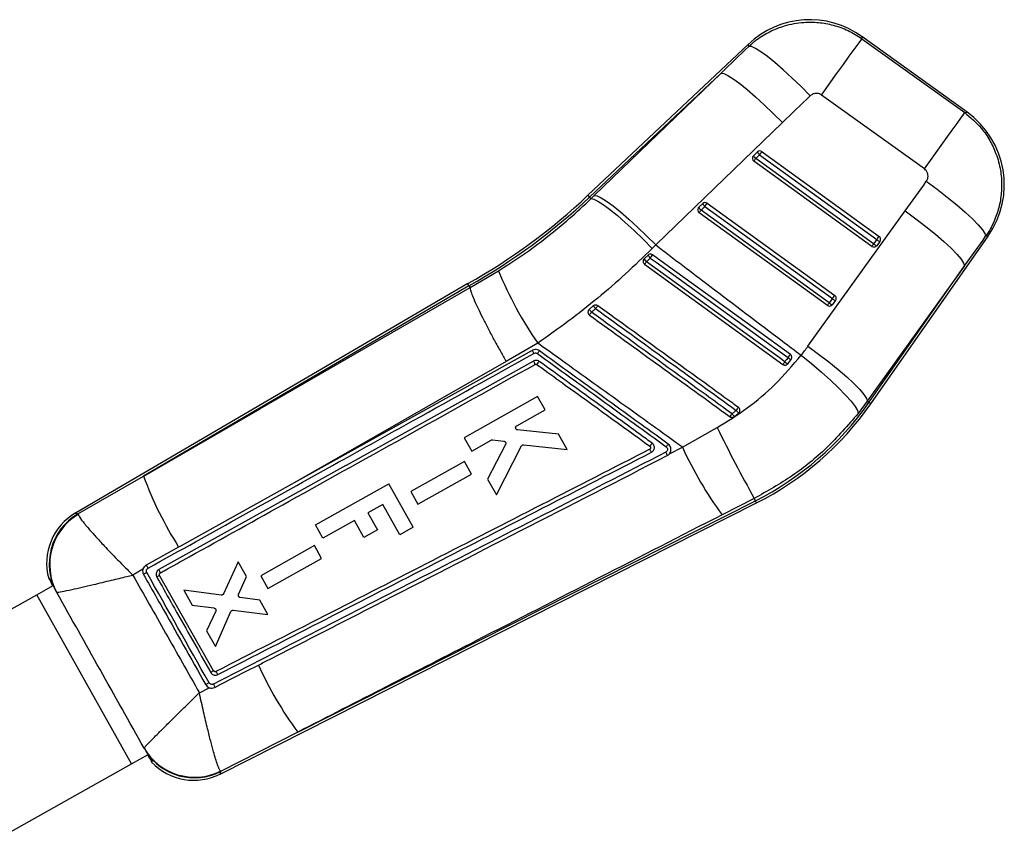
# Model space of a CAD drawing. Extents: x 62 to 743, y 47 to 577.
# Tile 18 of 22: x 199 to 273, y 459 to 521. Entities that reach past the tile are written whole.
import ezdxf

# ---------------------------------------------------------------- set-up
doc = ezdxf.new("R2010")
doc.units = 0
doc.header["$LTSCALE"] = 2
doc.layers.get('0').update_dxf_attribs({"linetype": 'CONTINUOUS'})

msp = doc.modelspace()

# ---------------------------------------------------------------- linework, layer by layer
at = {"color": 7, "linetype": 'CONTINUOUS'}
for p, q in [((253.669177, 519.074815), (241.533821, 507.640121)), ((262.257203, 519.478508), (270.03395, 513.889787)), ((270.206675, 513.933021), (262.258534, 519.644909)), ((251.597012, 516.874639), (241.657431, 507.508941)), ((242.013837, 507.627023), (251.597012, 516.874639)), ((266.976868, 509.635839), (259.200121, 515.224559)), ((256.244267, 513.136454), (246.661092, 503.888838)), ((254.055773, 510.637942), (254.354372, 510.919296)), ((254.697665, 510.940321), (263.558035, 504.53689)), ((263.000215, 503.778565), (254.083678, 510.222587)), ((254.22059, 510.411856), (254.519179, 510.693215)), ((263.137127, 503.967834), (254.22059, 510.411856)), ((254.519179, 510.693215), (263.379549, 504.289784)), ((241.657431, 507.508941), (241.768812, 507.390725)), ((241.768812, 507.390725), (242.013837, 507.627023)), ((249.918893, 506.739907), (250.217482, 507.021261)), ((250.0837, 506.513827), (250.382299, 506.795181)), ((259.778455, 499.507388), (250.0837, 506.513827)), ((250.382299, 506.795181), (250.560775, 507.042287)), ((250.382299, 506.795181), (260.020877, 499.829337)), ((250.560775, 507.042287), (260.199363, 500.076443)), ((258.175149, 496.227312), (265.525386, 506.466625)), ((259.641543, 499.318116), (249.946788, 506.324552)), ((262.931928, 491.881296), (271.802102, 504.558904)), ((263.379549, 504.289784), (263.137127, 503.967834)), ((246.661092, 503.888838), (246.390208, 503.618626)), ((263.617262, 504.156885), (263.37484, 503.834936)), ((245.782301, 502.842245), (245.739256, 502.78988)), ((246.080821, 503.123505), (245.782301, 502.842245)), ((245.809908, 502.42652), (256.282871, 494.857669)), ((270.009562, 502.311342), (262.659326, 492.072029)), ((262.784247, 491.984626), (270.009562, 502.311342)), ((232.618943, 500.660907), (234.770819, 501.925896)), ((232.445205, 500.964259), (202.767153, 483.623696)), ((232.534791, 500.807844), (207.914362, 486.422398)), ((232.534791, 500.807844), (232.618943, 500.660907)), ((232.619042, 500.660241), (232.618943, 500.660907)), ((260.020877, 499.829337), (259.778455, 499.507388)), ((241.936857, 499.283307), (241.627549, 499.014924)), ((260.25859, 499.696439), (260.016158, 499.374492)), ((237.73328, 496.467327), (235.345219, 495.070838)), ((256.65237, 494.907466), (256.657556, 494.914137)), ((256.657556, 494.914137), (256.899958, 495.236057)), ((237.720623, 492.433253), (232.174759, 489.320082)), ((238.286957, 491.423503), (237.720623, 492.433253)), ((262.659326, 492.072029), (261.967058, 491.150596)), ((262.784247, 491.984626), (262.659326, 492.072029)), ((236.147726, 490.222601), (238.286957, 491.423503)), ((252.607937, 490.913434), (252.929325, 491.179377)), ((252.929325, 491.179377), (252.991741, 491.255468)), ((248.682335, 488.5956), (251.305496, 490.083826)), ((232.174759, 489.320082), (232.741132, 488.310278)), ((239.317611, 489.585874), (236.212994, 489.905979)), ((239.967897, 488.426417), (239.317611, 489.585874)), ((232.741132, 488.310278), (234.213268, 489.136664)), ((235.300744, 488.807641), (233.931983, 486.187078)), ((234.315738, 489.157059), (235.170349, 489.055167)), ((234.604969, 484.987222), (236.516729, 488.697288)), ((236.68542, 488.787843), (239.967897, 488.426417)), ((247.68953, 488.091079), (248.682335, 488.5956)), ((247.68953, 488.091079), (247.698491, 488.102012)), ((232.186849, 487.527088), (228.132516, 485.251191)), ((232.730274, 486.558184), (232.186849, 487.527088)), ((202.949693, 483.564429), (207.914362, 486.422398)), ((228.675976, 484.282251), (232.730274, 486.558184)), ((219.082927, 485.779062), (210.75275, 481.147928)), ((220.929901, 482.719794), (226.476331, 485.831961)), ((228.317017, 482.551535), (226.476331, 485.831961)), ((233.931983, 486.187078), (234.604969, 484.987222)), ((228.132516, 485.251191), (228.675976, 484.282251)), ((213.706662, 463.89235), (254.281665, 484.385843)), ((219.581514, 467.061532), (254.200404, 484.546729)), ((226.015826, 484.263411), (224.894201, 483.634053)), ((227.2974, 481.979418), (226.015826, 484.263411)), ((254.109626, 484.726479), (251.674558, 483.486551)), ((254.200404, 484.546729), (254.109626, 484.726479)), ((202.949693, 483.564429), (202.964564, 483.514828)), ((224.894201, 483.634053), (225.611423, 482.355833)), ((221.489007, 481.72336), (220.929901, 482.719794)), ((223.866363, 483.05732), (221.489007, 481.72336)), ((224.583586, 481.7791), (223.866363, 483.05732)), ((225.611423, 482.355833), (224.583586, 481.7791)), ((228.317017, 482.551535), (227.2974, 481.979418)), ((210.75275, 481.147928), (210.575595, 481.04945)), ((220.839649, 481.163051), (216.785376, 478.887177)), ((221.38307, 480.194147), (220.839649, 481.163051)), ((215.080072, 479.945787), (213.973145, 477.520854)), ((215.707759, 478.826636), (215.080072, 479.945787)), ((217.328831, 477.918232), (221.38307, 480.194147)), ((207.869847, 479.375416), (207.104102, 478.937857)), ((213.219161, 471.698729), (209.136789, 478.912329)), ((209.178209, 479.091302), (209.189206, 479.09816)), ((216.785376, 478.887177), (217.328831, 477.918232)), ((199.841007, 477.449389), (201.090365, 478.150417)), ((200.743774, 478.664879), (200.807551, 478.7003)), ((200.743774, 478.664879), (200.855469, 478.535162)), ((200.924451, 478.38394), (201.041112, 478.12278)), ((215.107366, 477.473145), (215.707759, 478.826636)), ((190.088332, 471.977052), (199.838281, 477.447857)), ((207.015281, 464.657167), (199.838281, 477.447857)), ((207.018008, 464.658698), (199.841007, 477.449389)), ((201.353902, 477.625692), (201.33773, 477.632533)), ((213.797336, 477.423301), (210.956911, 477.792775)), ((210.956911, 477.792775), (211.596131, 476.653094)), ((211.596131, 476.653094), (213.241264, 476.449447)), ((216.708163, 477.04294), (215.239634, 477.235699)), ((217.324262, 475.944442), (216.708163, 477.04294)), ((213.374903, 476.210121), (212.688217, 474.705973)), ((213.350554, 473.525075), (214.527627, 476.169991)), ((214.70281, 476.268991), (217.324262, 475.944442)), ((212.688217, 474.705973), (213.350554, 473.525075)), ((212.139835, 470.036723), (212.894166, 470.41923)), ((219.581514, 467.061532), (213.752741, 464.074801)), ((207.018008, 464.658698), (208.267892, 465.360022)), ((208.218917, 465.332541), (208.381201, 465.096988)), ((208.474591, 464.95946), (208.527555, 464.796792)), ((197.265337, 459.186361), (207.015281, 464.657167)), ((213.752741, 464.074801), (213.727752, 464.105237))]:
    msp.add_line(p, q, dxfattribs=at)
at = {"color": 8, "linetype": 'CONTINUOUS'}
msp.add_line((207.951943, 465.845438), (207.954009, 465.856491), dxfattribs=at)
at = {"color": 8, "linetype": 'CONTINUOUS', "flags": 128}
for points in [[(253.693645, 518.901892), (253.671889, 519.055593), (253.669177, 519.074815)], [(262.258534, 519.644909), (262.258385, 519.626412), (262.257203, 519.478508)], [(270.03395, 513.889787), (270.187472, 513.928218), (270.206675, 513.933021)], [(241.657431, 507.508941), (241.603369, 507.566311), (241.564736, 507.607309), (241.541549, 507.631921), (241.533821, 507.640121)], [(271.802102, 504.558904), (271.781201, 504.556977), (271.61407, 504.541574)], [(262.931928, 491.881296), (262.922699, 491.887759), (262.894993, 491.907142), (262.848839, 491.939436), (262.784247, 491.984626)], [(254.281665, 484.385843), (254.276588, 484.395904), (254.26134, 484.426084), (254.235948, 484.476366), (254.200404, 484.546729)], [(202.767153, 483.623696), (202.787444, 483.617107), (202.949693, 483.564429)], [(213.752741, 464.074801), (213.711783, 463.912632), (213.706662, 463.89235)]]:
    msp.add_lwpolyline(points, dxfattribs=at)
at = {"color": 7, "linetype": 'CONTINUOUS', "flags": 128}
for points in [[(259.200121, 515.224559), (259.787713, 516.042201), (260.344451, 516.816892), (260.854309, 517.526376), (261.302665, 518.150268), (261.676634, 518.670641), (261.965458, 519.07255), (262.160852, 519.344442), (262.257203, 519.478508)], [(258.344208, 515.160186), (257.649933, 515.861122), (256.961152, 516.52549), (256.296173, 517.135648), (255.672609, 517.675413), (255.10704, 518.130454), (254.614447, 518.488703), (254.207924, 518.740652), (253.898248, 518.87961), (253.693645, 518.901892)], [(251.597012, 516.874639), (251.806413, 516.846218), (252.119308, 516.702883), (252.5275, 516.448386), (253.020301, 516.089403), (253.584797, 515.635329), (254.206205, 515.098063), (254.868254, 514.49167), (255.553588, 513.832041), (256.244267, 513.136454)], [(266.976868, 509.635839), (267.56446, 510.45348), (268.121188, 511.228172), (268.631056, 511.937656), (269.079412, 512.561548), (269.453381, 513.081921), (269.742206, 513.48383), (269.9376, 513.755722), (270.03395, 513.889787)], [(267.126088, 508.699519), (267.936423, 508.105301), (268.711204, 507.508802), (269.429202, 506.92638), (270.070717, 506.373999), (270.618185, 505.866794), (271.056587, 505.418671), (271.373903, 505.041915), (271.561439, 504.746857), (271.61407, 504.541574)], [(241.768812, 507.390725), (241.973474, 507.357486), (242.281899, 507.209289), (242.686008, 506.950029), (243.175194, 506.586505), (243.73662, 506.128249), (244.355574, 505.587288), (245.015805, 504.97781), (245.699997, 504.315801), (246.390208, 503.618626)], [(242.013837, 507.627023), (242.223238, 507.598602), (242.536132, 507.455267), (242.944325, 507.20077), (243.437126, 506.841787), (244.001622, 506.387713), (244.62303, 505.850447), (245.285079, 505.244054), (245.970413, 504.58443), (246.661092, 503.888838)], [(265.525386, 506.466625), (266.330108, 505.875049), (267.099862, 505.281153), (267.813807, 504.701016), (268.452609, 504.150344), (268.998975, 503.644057), (269.438103, 503.19585), (269.75811, 502.817872), (269.950335, 502.52035), (270.009562, 502.311342)], [(246.248548, 502.901264), (246.687258, 502.584127), (248.442088, 501.315577), (255.461469, 496.241433), (256.66444, 495.371854)], [(256.840969, 495.616374), (256.408219, 495.929135), (254.65325, 497.197502), (247.633383, 502.270972), (246.424312, 503.144804)], [(256.42322, 495.051504), (255.98451, 495.368633), (254.22966, 496.637158), (247.210289, 501.711314), (245.95118, 502.621512)], [(207.914362, 486.422398), (216.708993, 491.490995), (232.619042, 500.660241)], [(258.175149, 496.227312), (258.979872, 495.635736), (259.749626, 495.041838), (260.46357, 494.461701), (261.102373, 493.911033), (261.648739, 493.404741), (262.087867, 492.956539), (262.407874, 492.578559), (262.600099, 492.281037), (262.659326, 492.072029)], [(237.307176, 495.914432), (222.710704, 487.796245), (219.082927, 485.779062)], [(257.662251, 495.549113), (258.441036, 494.915692), (259.18524, 494.281074), (259.874527, 493.662601), (260.490065, 493.077169), (261.015023, 492.540777), (261.435076, 492.068082), (261.738722, 491.672005), (261.917675, 491.363364), (261.967058, 491.150596)], [(237.412607, 495.109385), (223.243197, 487.225796), (223.226865, 487.216709), (209.072719, 479.344414)], [(235.345219, 495.070838), (224.794497, 489.041763), (219.082927, 485.779062)], [(210.575595, 481.04945), (210.109542, 480.790381), (208.11369, 479.680964)], [(199.841007, 477.449389), (199.840655, 477.449189), (199.840297, 477.44899), (199.839949, 477.448794), (199.839602, 477.448599), (199.839259, 477.448408), (199.838926, 477.448219), (199.838598, 477.448035), (199.838281, 477.447857)], [(213.312417, 470.441284), (213.768308, 470.674652), (215.692138, 471.659479), (216.606065, 472.127344)]]:
    msp.add_lwpolyline(points, dxfattribs=at)
at = {"color": 7, "linetype": 'CONTINUOUS'}
for centre, radius, start, end in [((258.309644, 514.15), 6.766667, 54.03886887, 133.59899137), ((266.257781, 508.438112), 6.766667, 324.805255, 54.58300127), ((254.538744, 510.722047), 0.269999, 53.94220328, 133.0673883), ((254.902921, 511.146063), 0.593573, 202.45998917, 229.72219518), ((18.933518, 681.04616), 290.724491, 324.12915603, 324.18923085), ((254.242218, 510.44196), 0.270667, 148.24233095, 234.14420233), ((254.238309, 510.44431), 0.266107, 133.31036855, 148.23020925), ((254.604606, 510.864924), 0.593918, 202.4686251, 229.71564873), ((130.72823, 599.598326), 152.330527, 324.07523357, 324.16309618), ((209.799792, 541.318656), 46.274097, 299.29918492, 313.2972794), ((209.799792, 541.318656), 46.454341, 299.30149443, 313.2972794), ((250.105333, 506.543927), 0.270667, 148.24233095, 234.14420233), ((250.100712, 506.546848), 0.265198, 133.28247817, 148.25288985), ((250.467453, 506.966683), 0.593587, 202.46031055, 229.7218738), ((128.622521, 594.228695), 149.822281, 324.07521136, 324.16454646), ((250.401853, 506.824022), 0.269992, 53.94099883, 133.06859274), ((250.766325, 507.24826), 0.593933, 202.46976325, 229.71570901), ((45.441731, 661.895586), 268.954422, 324.1267247, 324.19166217), ((263.749048, 504.671654), 0.53137, 225.94329906, 255.64015778), ((263.401333, 504.317849), 0.269323, 323.29757168, 54.42001706), ((145.08913, 589.216017), 145.611064, 324.07320629, 324.16512346), ((263.158761, 503.997937), 0.270667, 234.14420233, 320.35222786), ((263.506603, 504.349664), 0.531325, 225.9420127, 255.64144414), ((263.152133, 504.003121), 0.279078, 320.40135909, 322.94035721), ((246.419508, 503.154793), 0.709731, 206.12774363, 228.71038614), ((246.689372, 503.408371), 0.671925, 205.08458604, 228.99987092), ((148.666407, 573.512141), 120.449866, 324.11033132, 324.25319793), ((200.775575, 535.202915), 55.699041, 323.95253347, 324.20022636), ((261.257466, 512.767486), 28.619617, 202.26040799, 214.71850005), ((20.264231, 673.195009), 295.869744, 324.12967839, 324.18870849), ((260.390327, 500.211121), 0.531275, 225.94056663, 255.6428902), ((260.042658, 499.857402), 0.269324, 323.29793156, 54.41965718), ((249.296274, 505.39889), 9.978194, 219.77628374, 221.33896488), ((245.778772, 502.346029), 4.913306, 218.56137409, 221.74015087), ((225.562198, 511.123999), 20.471804, 323.94464355, 324.71367175), ((259.800085, 499.53749), 0.270667, 234.14420233, 320.35222786), ((140.090131, 585.940997), 147.6349, 324.07419294, 324.16485086), ((260.147901, 499.889163), 0.531265, 225.94028366, 255.6420455), ((259.821219, 499.520645), 0.243643, 320.23049972, 323.13975313), ((226.878724, 509.518025), 18.37062, 323.50152575, 324.33899848), ((236.559882, 495.270461), 0.986482, 25.33592, 40.7527057), ((229.679651, 501.559497), 9.95765, 323.79081253, 325.2370286), ((132.557377, 585.15563), 153.17862, 324.11659025, 324.22939638), ((257.064617, 495.793764), 0.581506, 226.51437846, 253.55114922), ((227.077968, 502.737225), 13.21149, 323.34447115, 324.59846645), ((200.907592, 535.100823), 68.453874, 323.99278263, 324.19308538), ((256.843285, 495.499538), 0.614158, 226.8453906, 252.39738592), ((232.039298, 506.439501), 25.608037, 323.98262756, 324.60069568), ((243.699305, 505.337833), 23.292556, 296.7972794, 325.02058205), ((243.699305, 505.337833), 23.4728, 296.7972794, 325.02058205), ((234.71544, 503.848785), 21.818178, 323.60917732, 324.31037331), ((256.72009, 494.509476), 5.462721, 218.34824449, 221.16941442), ((255.408038, 493.535167), 3.419615, 219.04184549, 223.54349953), ((361.686561, 544.446687), 123.041864, 206.22032399, 209.03638581), ((237.247126, 496.147455), 12.668991, 323.64149603, 324.78526975), ((274.899953, 500.519748), 28.801889, 204.45672036, 216.25582811), ((234.087974, 496.040715), 27.884942, 200.17744566, 212.52119101), ((204.986052, 479.826089), 4.398333, 119.89644599, 195.28658613), ((205.203869, 479.766899), 4.416169, 120.69294316, 208.90161831), ((205.253869, 479.723886), 4.428562, 121.12728064, 208.28039254), ((212.489682, 471.235804), 8.991105, 118.74340904, 120.58069488), ((224.778379, 451.191857), 23.540335, 119.40888227, 120.02675418), ((242.254721, 483.785572), 28.173885, 204.44348996, 216.41294932), ((227.826956, 444.214579), 30.489981, 119.35854101, 119.89755183), ((211.781, 468.080359), 4.426222, 210.16091598, 296.09256406), ((211.72374, 467.818335), 4.398333, 223.36923291, 297.17061299), ((207.236338, 464.266732), 0.448671, 119.1184056, 119.51779123)]:
    msp.add_arc(centre, radius, start, end, dxfattribs=at)
at = {"color": 8, "linetype": 'CONTINUOUS'}
msp.add_arc((211.788104, 468.030021), 4.416284, 213.08434588, 296.41452016, dxfattribs=at)
at = {"color": 7, "linetype": 'CONTINUOUS'}
for centre, major_axis, ratio, start_param, end_param in [((309.066577, 506.192215), (222.313164, 207.718541), 0.155626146, 1.675449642, 1.685091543), ((309.553302, 506.869496), (222.195773, 207.843166), 0.135617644, 1.675289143, 1.684931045), ((247.049855, 551.78728), (171.111102, 244.68702), 0.138242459, 4.623343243, 4.632576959), ((246.563131, 551.109998), (171.101794, 244.693532), 0.158638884, 4.623332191, 4.632565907), ((244.306546, 506.182813), (9.963553, 13.864361), 0.999926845, 4.663108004, 4.712917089)]:
    msp.add_ellipse(centre, major_axis=major_axis, ratio=ratio, start_param=start_param, end_param=end_param, dxfattribs=at)
for points, knots in [([(253.693645, 518.901892), (253.897566, 519.079771), (254.395163, 519.51382), (255.302865, 520.054619), (256.491086, 520.525752), (257.737916, 520.74963), (258.980045, 520.732252), (260.112196, 520.527853), (261.232157, 520.129543), (261.915522, 519.695519), (262.257203, 519.478508)], [0, 0, 0, 0, 0.087392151, 0.213249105, 0.339105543, 0.498841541, 0.618801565, 0.738761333, 0.86938127, 1, 1, 1, 1]), ([(259.200121, 515.224559), (259.194786, 515.228316), (259.128854, 515.274759), (258.984705, 515.339921), (258.784104, 515.35808), (258.58514, 515.319814), (258.443035, 515.248591), (258.364569, 515.1784), (258.344208, 515.160186)], [0, 0, 0, 0, 0.021003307, 0.259597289, 0.498150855, 0.658255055, 0.911318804, 1, 1, 1, 1]), ([(270.03395, 513.889787), (270.474538, 513.518852), (271.201012, 512.907225), (271.943067, 511.806523), (272.450185, 510.739836), (272.75803, 509.586574), (272.854059, 508.393106), (272.758166, 507.256944), (272.470077, 506.159152), (272.073883, 505.250038), (271.741722, 504.738255), (271.61407, 504.541574)], [0, 0, 0, 0, 0.164070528, 0.270532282, 0.376994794, 0.50102816, 0.609502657, 0.717976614, 0.825447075, 0.932918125, 1, 1, 1, 1]), ([(267.126088, 508.699519), (267.139297, 508.719272), (267.19448, 508.801791), (267.255012, 508.969977), (267.25851, 509.168557), (267.20935, 509.35607), (267.122428, 509.513625), (267.021081, 509.598717), (266.976868, 509.635839)], [0, 0, 0, 0, 0.068201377, 0.284916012, 0.501795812, 0.625536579, 0.836637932, 1, 1, 1, 1]), ([(234.770819, 501.925896), (235.386959, 502.323397), (236.619208, 503.11838), (238.403185, 504.444538), (240.136116, 505.860153), (241.224584, 506.880539), (241.768812, 507.390725)], [0, 0, 0, 0, 0.247092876, 0.494173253, 0.747089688, 1, 1, 1, 1]), ([(246.390208, 503.618626), (245.72707, 502.974654), (244.400788, 501.686706), (242.275148, 499.853241), (240.060534, 498.094419), (238.509038, 497.009696), (237.73328, 496.467327)], [0, 0, 0, 0, 0.24764533, 0.495292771, 0.747642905, 1, 1, 1, 1]), ([(246.661092, 503.888838), (248.022014, 502.853385), (251.208546, 500.428921), (254.877491, 497.651491), (257.185269, 495.909215), (257.662251, 495.549113)], [0, 0, 0, 0, 0.371616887, 0.870122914, 1, 1, 1, 1]), ([(245.739256, 502.78988), (245.725559, 502.76241), (245.698164, 502.707465), (245.694707, 502.613515), (245.720704, 502.524837), (245.764743, 502.462424), (245.799208, 502.435026), (245.809908, 502.42652)], [0, 0, 0, 0, 0.225514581, 0.451061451, 0.675858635, 0.899375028, 1, 1, 1, 1]), ([(245.95118, 502.621512), (245.995782, 502.663472), (246.094936, 502.756753), (246.194029, 502.849975), (246.248548, 502.901264)], [0, 0, 0, 0, 0.449821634, 1, 1, 1, 1]), ([(246.424312, 503.144804), (246.419537, 503.148111), (246.38986, 503.168668), (246.326943, 503.194498), (246.235143, 503.199695), (246.148015, 503.176267), (246.102494, 503.140523), (246.080821, 503.123505)], [0, 0, 0, 0, 0.046771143, 0.290649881, 0.534518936, 0.77837941, 1, 1, 1, 1]), ([(232.534791, 500.807844), (232.475606, 500.911698), (232.416205, 501.015932), (232.445427, 500.963883), (232.445533, 500.963693)], [0, 0, 0, 0, 0.996360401, 1, 1, 1, 1]), ([(232.619042, 500.660241), (232.622144, 500.607898), (232.628348, 500.503211), (232.744658, 500.163322), (232.9384, 499.696283), (233.208819, 499.106776), (233.549115, 498.410584), (233.94758, 497.630404), (234.394954, 496.785574), (234.849548, 495.952429), (235.17212, 495.376055), (235.328631, 495.100087), (235.345219, 495.070838)], [0, 0, 0, 0, 0.112007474, 0.224015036, 0.33602226, 0.448029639, 0.560039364, 0.672049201, 0.784062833, 0.896075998, 0.988985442, 1, 1, 1, 1]), ([(241.627549, 499.014924), (241.607325, 498.993709), (241.566045, 498.950405), (241.542365, 498.885844), (241.537098, 498.848837), (241.536096, 498.841795)], [0, 0, 0, 0, 0.4374835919, 0.8929638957, 1, 1, 1, 1]), ([(241.804495, 498.808168), (241.840656, 498.839482), (241.94336, 498.928423), (242.04606, 499.017357), (242.112602, 499.074979)], [0, 0, 0, 0, 0.352081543, 1, 1, 1, 1]), ([(242.272829, 499.298198), (242.247658, 499.31302), (242.196159, 499.343345), (242.104707, 499.354248), (242.014322, 499.336066), (241.960649, 499.303822), (241.937284, 499.283675), (241.936857, 499.283307)], [0, 0, 0, 0, 0.2405273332, 0.4921266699, 0.7437214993, 0.9953190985, 1, 1, 1, 1]), ([(242.112602, 499.074979), (243.903002, 497.780251), (247.449466, 495.215627), (250.995981, 492.651062), (252.75207, 491.381194)], [0, 0, 0, 0, 0.504840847, 1, 1, 1, 1]), ([(252.913301, 491.605501), (252.76879, 491.709977), (252.039356, 492.237329), (248.970246, 494.456206), (245.567926, 496.915954), (242.750537, 498.952831), (242.272829, 499.298198)], [0, 0, 0, 0, 0.040743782, 0.205657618, 0.865313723, 1, 1, 1, 1]), ([(241.536096, 498.841795), (241.535548, 498.811208), (241.534452, 498.750035), (241.571457, 498.664296), (241.615063, 498.614526), (241.642853, 498.593777), (241.646364, 498.591155)], [0, 0, 0, 0, 0.318006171, 0.635995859, 0.954012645, 1, 1, 1, 1]), ([(241.646364, 498.591155), (243.418434, 497.31), (246.962572, 494.747691), (250.506744, 492.185416), (252.278829, 490.904279)], [0, 0, 0, 0, 0.500000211, 1, 1, 1, 1]), ([(252.435927, 491.120187), (252.289707, 491.22592), (251.558604, 491.754586), (248.487988, 493.974996), (245.090393, 496.431918), (242.277716, 498.465951), (241.804495, 498.808168)], [0, 0, 0, 0, 0.041260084, 0.206301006, 0.866463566, 1, 1, 1, 1]), ([(248.682335, 488.5956), (247.132204, 489.710694), (243.979697, 491.978465), (240.329854, 494.602147), (238.229991, 496.110528), (237.73328, 496.467327)], [0, 0, 0, 0, 0.424812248, 0.863942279, 1, 1, 1, 1]), ([(208.260894, 479.454339), (213.057536, 482.121932), (219.745667, 485.841453), (229.475733, 491.254491), (234.409239, 493.999745), (237.451479, 495.692601)], [0, 0, 0, 0, 0.492937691, 0.68732071, 1, 1, 1, 1]), ([(237.860039, 495.881816), (237.809661, 495.911154), (237.708907, 495.96983), (237.532135, 495.98781), (237.396037, 495.959632), (237.325888, 495.92395), (237.307176, 495.914432)], [0, 0, 0, 0, 0.297196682, 0.594386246, 0.891803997, 1, 1, 1, 1]), ([(237.451479, 495.692601), (237.460316, 495.6971), (237.493616, 495.714052), (237.558302, 495.727472), (237.642335, 495.71892), (237.690229, 495.691067), (237.714136, 495.677164)], [0, 0, 0, 0, 0.1075823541, 0.4053947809, 0.7031828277, 1, 1, 1, 1]), ([(237.714136, 495.677164), (239.336851, 494.503643), (242.582003, 492.156801), (245.827267, 489.810082), (247.44976, 488.636822)], [0, 0, 0, 0, 0.500042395, 1, 1, 1, 1]), ([(247.59765, 488.841979), (245.974699, 490.01527), (242.728797, 492.361852), (239.482959, 494.708495), (237.860039, 495.881816)], [0, 0, 0, 0, 0.499999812, 1, 1, 1, 1]), ([(251.305496, 490.083826), (252.076999, 490.560374), (253.634529, 491.522442), (255.786649, 493.361058), (257.022956, 494.803319), (257.662251, 495.549113)], [0, 0, 0, 0, 0.3215627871, 0.6491793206, 1, 1, 1, 1]), ([(256.66444, 495.371854), (256.631819, 495.328533), (256.551441, 495.221788), (256.471009, 495.11497), (256.42322, 495.051504)], [0, 0, 0, 0, 0.405838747, 1, 1, 1, 1]), ([(256.899958, 495.236057), (256.914227, 495.258973), (256.944498, 495.307588), (256.958569, 495.396034), (256.943481, 495.486387), (256.902334, 495.563991), (256.860064, 495.600075), (256.840969, 495.616374)], [0, 0, 0, 0, 0.189099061, 0.401159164, 0.613216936, 0.825281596, 1, 1, 1, 1]), ([(209.189206, 479.09816), (209.289773, 479.15406), (210.019781, 479.559833), (213.267525, 481.365173), (222.614954, 486.561706), (231.332024, 491.410209), (237.531677, 494.858504)], [0, 0, 0, 0, 0.010643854, 0.077263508, 0.343742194, 1, 1, 1, 1]), ([(237.846816, 495.08377), (237.80709, 495.106819), (237.727639, 495.152918), (237.588352, 495.166844), (237.481702, 495.14451), (237.426896, 495.116649), (237.412607, 495.109385)], [0, 0, 0, 0, 0.298215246, 0.596417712, 0.894772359, 1, 1, 1, 1]), ([(237.531677, 494.858504), (237.531447, 494.863586), (237.53097, 494.874112), (237.505588, 494.932016), (237.464627, 495.014379), (237.429947, 495.077716), (237.412607, 495.109385)], [0, 0, 0, 0, 0.237383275, 0.491592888, 0.745795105, 1, 1, 1, 1]), ([(237.531677, 494.858504), (237.545081, 494.86436), (237.572853, 494.876493), (237.619367, 494.876161), (237.654649, 494.864573), (237.672047, 494.853041), (237.676745, 494.849928)], [0, 0, 0, 0, 0.2851353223, 0.5907974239, 0.8895259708, 1, 1, 1, 1]), ([(237.676745, 494.849931), (237.805676, 494.756714), (238.519511, 494.240615), (241.367017, 492.181917), (244.085638, 490.216477), (246.219342, 488.673906)], [0, 0, 0, 0, 0.045279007, 0.25068936, 1, 1, 1, 1]), ([(246.390447, 488.905433), (246.244227, 489.011166), (244.820315, 490.040814), (241.972419, 492.100239), (239.270799, 494.053988), (237.846826, 495.083772)], [0, 0, 0, 0, 0.051342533, 0.499980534, 1, 1, 1, 1]), ([(256.282871, 494.857669), (256.309153, 494.842333), (256.361715, 494.811661), (256.45424, 494.801802), (256.543774, 494.821099), (256.610944, 494.86118), (256.641748, 494.895598), (256.65237, 494.907466)], [0, 0, 0, 0, 0.220165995, 0.440324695, 0.661068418, 0.883123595, 1, 1, 1, 1]), ([(252.991741, 491.255468), (253.003819, 491.283551), (253.027975, 491.339719), (253.026272, 491.433226), (252.995778, 491.520113), (252.951519, 491.576037), (252.920411, 491.600019), (252.913301, 491.605501)], [0, 0, 0, 0, 0.232757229, 0.465518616, 0.698271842, 0.931036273, 1, 1, 1, 1]), ([(252.278829, 490.904279), (252.305265, 490.888852), (252.358138, 490.857995), (252.450843, 490.84867), (252.538324, 490.866267), (252.585769, 490.898414), (252.607937, 490.913434)], [0, 0, 0, 0, 0.257931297, 0.515884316, 0.773803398, 1, 1, 1, 1]), ([(252.75207, 491.381194), (252.718154, 491.352724), (252.613488, 491.26487), (252.507542, 491.178541), (252.435927, 491.120187)], [0, 0, 0, 0, 0.324047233, 1, 1, 1, 1]), ([(261.967058, 491.150596), (261.191756, 490.25548), (259.697961, 488.530836), (257.032625, 486.367488), (255.090861, 485.277357), (254.109626, 484.726479)], [0, 0, 0, 0, 0.348015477, 0.6705314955, 1, 1, 1, 1]), ([(236.067538, 490.028715), (236.064171, 490.047592), (236.057436, 490.085346), (236.071959, 490.141856), (236.101937, 490.190825), (236.132709, 490.21218), (236.147726, 490.222601)], [0, 0, 0, 0, 0.252649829, 0.505278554, 0.758574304, 1, 1, 1, 1]), ([(236.212994, 489.905979), (236.194238, 489.90982), (236.156727, 489.917502), (236.109549, 489.951815), (236.080226, 489.991278), (236.070839, 490.018976), (236.067538, 490.028715)], [0, 0, 0, 0, 0.282601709, 0.56522536, 0.847143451, 1, 1, 1, 1]), ([(234.213268, 489.136664), (234.230754, 489.144569), (234.263402, 489.159328), (234.299141, 489.157778), (234.315738, 489.157059)], [0, 0, 0, 0, 0.535608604, 1, 1, 1, 1]), ([(235.170349, 489.055167), (235.189182, 489.050906), (235.226854, 489.042384), (235.273705, 489.006816), (235.303801, 488.964658), (235.312533, 488.934221), (235.315983, 488.922197)], [0, 0, 0, 0, 0.273990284, 0.548074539, 0.82145231, 1, 1, 1, 1]), ([(235.315983, 488.922197), (235.318438, 488.902974), (235.323483, 488.863468), (235.308459, 488.826579), (235.300744, 488.807639)], [0, 0, 0, 0, 0.4865541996, 1, 1, 1, 1]), ([(236.516729, 488.697288), (236.527167, 488.713379), (236.548044, 488.745562), (236.597365, 488.776958), (236.64523, 488.789923), (236.674856, 488.78839), (236.68542, 488.787843)], [0, 0, 0, 0, 0.281231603, 0.562481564, 0.843987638, 1, 1, 1, 1]), ([(246.390447, 488.905433), (246.385141, 488.898171), (246.369863, 488.877262), (246.336775, 488.832021), (246.293394, 488.77301), (246.252515, 488.717758), (246.226532, 488.683034), (246.221554, 488.676714), (246.219342, 488.673906)], [0, 0, 0, 0, 0.0637764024, 0.1836321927, 0.3984951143, 0.6133462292, 0.8281986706, 1, 1, 1, 1]), ([(246.219342, 488.673906), (246.229736, 488.664572), (246.252098, 488.64449), (246.271621, 488.602203), (246.276521, 488.555321), (246.266284, 488.508863), (246.247565, 488.483948), (246.238137, 488.471399)], [0, 0, 0, 0, 0.1822251, 0.392056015, 0.593505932, 0.795256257, 1, 1, 1, 1]), ([(246.336415, 488.215693), (246.371869, 488.238286), (246.446084, 488.28558), (246.522839, 488.397857), (246.561582, 488.530797), (246.553308, 488.669063), (246.499752, 488.804837), (246.428101, 488.870779), (246.390447, 488.905433)], [0, 0, 0, 0, 0.152253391, 0.318704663, 0.483139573, 0.649467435, 0.815788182, 1, 1, 1, 1]), ([(247.44976, 488.636824), (247.471483, 488.617445), (247.513986, 488.579528), (247.548165, 488.500289), (247.555758, 488.416677), (247.53462, 488.335467), (247.48868, 488.264124), (247.442011, 488.233999), (247.418677, 488.218936)], [0, 0, 0, 0, 0.172887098, 0.338273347, 0.50369652, 0.669139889, 0.834570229, 1, 1, 1, 1]), ([(247.698491, 488.102012), (247.72305, 488.138044), (247.78035, 488.222114), (247.818755, 488.38117), (247.803406, 488.556202), (247.731532, 488.722307), (247.642796, 488.801624), (247.59765, 488.841979)], [0, 0, 0, 0, 0.156868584, 0.366000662, 0.575003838, 0.783773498, 1, 1, 1, 1]), ([(247.418677, 488.218931), (241.252458, 485.059202), (229.847892, 479.215209), (218.44235, 473.374152), (213.203554, 470.691237)], [0, 0, 0, 0, 0.540679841, 1, 1, 1, 1]), ([(246.201321, 488.443087), (240.734509, 485.642659), (229.800881, 480.041802), (218.866303, 474.443836), (213.399013, 471.644851)], [0, 0, 0, 0, 0.499999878, 1, 1, 1, 1]), ([(213.536059, 471.412704), (218.998206, 474.210072), (229.932094, 479.809719), (240.865111, 485.412063), (246.336415, 488.215693)], [0, 0, 0, 0, 0.499561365, 1, 1, 1, 1]), ([(216.606065, 472.127344), (216.745772, 472.198864), (217.526753, 472.598674), (220.458776, 474.099726), (230.627762, 479.306203), (240.154794, 484.186416), (247.530962, 487.964852)], [0, 0, 0, 0, 0.013552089, 0.075758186, 0.284418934, 1, 1, 1, 1]), ([(246.336415, 488.215693), (246.32024, 488.246508), (246.28789, 488.308139), (246.244652, 488.383779), (246.212038, 488.435298), (246.204569, 488.440322), (246.200835, 488.442834)], [0, 0, 0, 0, 0.250001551, 0.500004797, 0.750000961, 1, 1, 1, 1]), ([(246.238137, 488.471399), (246.237603, 488.470821), (246.227086, 488.459441), (246.213868, 488.451054), (246.201321, 488.443092)], [0, 0, 0, 0, 0.050784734, 1, 1, 1, 1]), ([(247.418677, 488.218936), (247.434989, 488.186707), (247.467612, 488.122247), (247.506236, 488.038702), (247.530178, 487.980235), (247.530713, 487.969866), (247.530972, 487.964864)], [0, 0, 0, 0, 0.254328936, 0.508661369, 0.762993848, 1, 1, 1, 1]), ([(247.530962, 487.964857), (247.587592, 488.001526), (247.645109, 488.038769), (247.688856, 488.090285), (247.68953, 488.091079)], [0, 0, 0, 0, 0.984583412, 1, 1, 1, 1]), ([(202.964564, 483.514828), (203.03004, 483.39756), (203.155729, 483.17245), (203.687709, 482.529996), (204.293087, 481.848159), (205.007198, 481.075826), (205.848331, 480.198682), (206.596379, 479.442188), (206.992485, 479.048326), (207.100989, 478.940938), (207.104102, 478.937857)], [0, 0, 0, 0, 0.196757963, 0.377700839, 0.50530795, 0.632940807, 0.809847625, 0.948061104, 0.99850997, 1, 1, 1, 1]), ([(251.674558, 483.486551), (245.469273, 480.310921), (234.771269, 474.836086), (224.073948, 469.360889), (219.581514, 467.061532)], [0, 0, 0, 0, 0.5800413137, 1, 1, 1, 1]), ([(208.11369, 479.680964), (208.057891, 479.640899), (207.954592, 479.566729), (207.891147, 479.44448), (207.871985, 479.382348), (207.869847, 479.375416)], [0, 0, 0, 0, 0.510684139, 0.945407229, 1, 1, 1, 1]), ([(208.11369, 479.680964), (208.116952, 479.679286), (208.12352, 479.675906), (208.150907, 479.637995), (208.188346, 479.579434), (208.227257, 479.514062), (208.251743, 479.470587), (208.260894, 479.454339)], [0, 0, 0, 0, 0.212908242, 0.428793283, 0.644679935, 0.867209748, 1, 1, 1, 1]), ([(201.353902, 477.625692), (201.454975, 477.638585), (201.648997, 477.663333), (202.400149, 477.822422), (203.243855, 478.012111), (204.231914, 478.24149), (205.388411, 478.517383), (206.411641, 478.76692), (206.951967, 478.900193), (207.09986, 478.936807), (207.104102, 478.937857)], [0, 0, 0, 0, 0.1967576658, 0.3777003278, 0.5053072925, 0.6329401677, 0.8098466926, 0.9480609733, 0.9985102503, 1, 1, 1, 1]), ([(207.104102, 478.937857), (207.931851, 477.475606), (209.611189, 474.508993), (211.289014, 471.541521), (212.139835, 470.036723)], [0, 0, 0, 0, 0.492902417, 1, 1, 1, 1]), ([(207.869847, 479.375416), (207.860678, 479.331788), (207.839573, 479.231367), (207.859979, 479.09116), (207.900321, 479.007668), (207.915445, 478.976368)], [0, 0, 0, 0, 0.3244169, 0.746737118, 1, 1, 1, 1]), ([(207.915445, 478.976368), (207.994828, 478.836194), (208.429887, 478.067966), (210.001727, 475.291808), (211.49315, 472.655235), (212.629204, 470.646892)], [0, 0, 0, 0, 0.050494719, 0.276738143, 1, 1, 1, 1]), ([(208.165968, 479.119044), (208.154923, 479.144365), (208.13261, 479.195518), (208.133619, 479.280876), (208.161211, 479.360269), (208.207274, 479.419663), (208.24569, 479.444506), (208.260894, 479.454339)], [0, 0, 0, 0, 0.212862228, 0.430027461, 0.644687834, 0.859375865, 1, 1, 1, 1]), ([(212.878535, 470.788694), (211.308569, 473.565372), (209.738342, 476.342511), (208.16623, 479.118582), (208.165968, 479.119044)], [0, 0, 0, 0, 0.999833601, 1, 1, 1, 1]), ([(209.072719, 479.344414), (209.067877, 479.341627), (209.023539, 479.316099), (208.949349, 479.250613), (208.878663, 479.125645), (208.855984, 478.983359), (208.877456, 478.866778), (208.907024, 478.807764), (208.916118, 478.789614)], [0, 0, 0, 0, 0.026321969, 0.241047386, 0.455800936, 0.690182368, 0.904717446, 1, 1, 1, 1]), ([(209.136789, 478.912329), (209.134122, 478.910968), (209.12879, 478.908246), (209.087932, 478.885672), (209.026098, 478.851218), (208.96398, 478.816467), (208.92567, 478.794973), (208.916118, 478.789614)], [0, 0, 0, 0, 0.224349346, 0.44869935, 0.673052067, 0.918478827, 1, 1, 1, 1]), ([(209.189206, 479.09816), (209.189208, 479.102955), (209.189213, 479.112623), (209.164002, 479.170191), (209.123942, 479.250773), (209.089793, 479.313201), (209.072719, 479.344414)], [0, 0, 0, 0, 0.2469809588, 0.4979859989, 0.7489940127, 1, 1, 1, 1]), ([(209.136789, 478.912329), (209.130617, 478.926568), (209.118273, 478.955048), (209.118968, 479.002473), (209.134277, 479.046476), (209.157171, 479.075571), (209.173812, 479.088014), (209.178209, 479.091302)], [0, 0, 0, 0, 0.229767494, 0.459547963, 0.688980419, 0.917819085, 1, 1, 1, 1]), ([(200.924451, 478.38394), (200.912049, 478.420463), (200.887242, 478.493519), (200.854404, 478.590688), (200.828738, 478.662431), (200.813429, 478.697674), (200.809178, 478.699573), (200.807551, 478.7003)], [0, 0, 0, 0, 0.219319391, 0.438698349, 0.656123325, 0.868370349, 1, 1, 1, 1]), ([(200.855469, 478.535162), (200.859226, 478.530267), (200.866742, 478.520478), (200.890889, 478.462773), (200.922659, 478.380728), (200.95475, 478.296283), (200.975131, 478.243193), (200.982074, 478.225107)], [0, 0, 0, 0, 0.2193311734, 0.4386173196, 0.6593954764, 0.8839729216, 1, 1, 1, 1]), ([(208.916118, 478.789614), (209.004961, 478.632559), (209.449183, 477.847281), (210.810031, 475.441701), (212.082059, 473.193185), (212.998693, 471.572885)], [0, 0, 0, 0, 0.065287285, 0.326437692, 1, 1, 1, 1]), ([(207.954009, 465.856491), (206.845438, 467.833179), (204.645318, 471.756203), (202.445367, 475.679313), (201.353902, 477.625692)], [0, 0, 0, 0, 0.503868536, 1, 1, 1, 1]), ([(213.973145, 477.520854), (213.963468, 477.504251), (213.944115, 477.471046), (213.896313, 477.437314), (213.845328, 477.420751), (213.81177, 477.422533), (213.797336, 477.423299)], [0, 0, 0, 0, 0.266255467, 0.532510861, 0.798921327, 1, 1, 1, 1]), ([(215.106418, 477.338653), (215.100773, 477.35722), (215.089483, 477.394352), (215.095171, 477.441451), (215.104719, 477.466267), (215.107366, 477.473145)], [0, 0, 0, 0, 0.41955977, 0.839108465, 1, 1, 1, 1]), ([(215.239634, 477.235699), (215.225381, 477.238965), (215.192142, 477.246581), (215.146642, 477.276873), (215.118786, 477.311856), (215.108538, 477.33406), (215.106418, 477.338653)], [0, 0, 0, 0, 0.249302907, 0.581413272, 0.913407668, 1, 1, 1, 1]), ([(213.241264, 476.449447), (213.260252, 476.444941), (213.298229, 476.43593), (213.345312, 476.399478), (213.370303, 476.363148), (213.378905, 476.340817), (213.38057, 476.336494)], [0, 0, 0, 0, 0.308941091, 0.617913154, 0.926042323, 1, 1, 1, 1]), ([(213.38057, 476.336494), (213.385066, 476.317681), (213.394056, 476.280056), (213.385866, 476.236355), (213.376693, 476.214405), (213.374903, 476.21012)], [0, 0, 0, 0, 0.445930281, 0.891829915, 1, 1, 1, 1]), ([(214.527627, 476.169991), (214.537115, 476.186652), (214.55609, 476.219973), (214.603442, 476.254101), (214.654388, 476.271231), (214.688144, 476.269669), (214.70281, 476.268991)], [0, 0, 0, 0, 0.265305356, 0.530606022, 0.796063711, 1, 1, 1, 1]), ([(212.998698, 471.572888), (213.025375, 471.535454), (213.078727, 471.46059), (213.200173, 471.389734), (213.335452, 471.361178), (213.451888, 471.375158), (213.514781, 471.403212), (213.536059, 471.412704)], [0, 0, 0, 0, 0.2216106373, 0.4432002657, 0.6648528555, 0.8866151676, 1, 1, 1, 1]), ([(213.399018, 471.644851), (213.384742, 471.639267), (213.356191, 471.628099), (213.309305, 471.630532), (213.266198, 471.647324), (213.236019, 471.672629), (213.223441, 471.692104), (213.219161, 471.69873)], [0, 0, 0, 0, 0.2211372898, 0.4422507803, 0.6636637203, 0.8855594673, 1, 1, 1, 1]), ([(213.536059, 471.412704), (213.519761, 471.444026), (213.487166, 471.50667), (213.44329, 471.584065), (213.410139, 471.636918), (213.402622, 471.642155), (213.398864, 471.644773)], [0, 0, 0, 0, 0.249999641, 0.50000157, 0.750002, 1, 1, 1, 1]), ([(213.203559, 470.691232), (213.190395, 470.685385), (213.152054, 470.668356), (213.081293, 470.660196), (212.999578, 470.67784), (212.926501, 470.720939), (212.894488, 470.766159), (212.878535, 470.788695)], [0, 0, 0, 0, 0.115794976, 0.337243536, 0.558661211, 0.780061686, 1, 1, 1, 1]), ([(213.203554, 470.691237), (213.219521, 470.659405), (213.251453, 470.595741), (213.288911, 470.513789), (213.312235, 470.455956), (213.312357, 470.446108), (213.312417, 470.441285)], [0, 0, 0, 0, 0.252537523, 0.505074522, 0.757610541, 1, 1, 1, 1]), ([(207.954009, 465.856491), (207.981071, 465.88877), (208.035195, 465.953328), (208.314288, 466.247316), (208.799107, 466.740467), (209.48758, 467.428577), (210.204279, 468.139183), (211.089995, 469.011167), (211.779777, 469.685665), (212.136704, 470.03367), (212.139835, 470.036723)], [0, 0, 0, 0, 0.106410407, 0.212828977, 0.418833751, 0.545096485, 0.671382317, 0.830801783, 0.998515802, 1, 1, 1, 1]), ([(213.727752, 464.105237), (213.698769, 464.15451), (213.640802, 464.25306), (213.480545, 464.680311), (213.264663, 465.386017), (213.001531, 466.362788), (212.747919, 467.367723), (212.456683, 468.596677), (212.245872, 469.544328), (212.140757, 470.032441), (212.139835, 470.036723)], [0, 0, 0, 0, 0.1064110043, 0.2128299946, 0.4188349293, 0.5450977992, 0.6713836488, 0.8308027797, 0.9985157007, 1, 1, 1, 1]), ([(212.629204, 470.646893), (212.662944, 470.599012), (212.730753, 470.502786), (212.83663, 470.441446), (212.892719, 470.419789), (212.894166, 470.41923)], [0, 0, 0, 0, 0.491054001, 0.986864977, 1, 1, 1, 1]), ([(212.894166, 470.41923), (212.907249, 470.414599), (212.974732, 470.390716), (213.106098, 470.3765), (213.235228, 470.404414), (213.299874, 470.435289), (213.312417, 470.44128)], [0, 0, 0, 0, 0.096840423, 0.499518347, 0.902895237, 1, 1, 1, 1]), ([(208.275457, 465.228817), (208.298809, 465.198625), (208.345517, 465.138236), (208.4078, 465.058024), (208.453383, 464.997264), (208.472883, 464.967466), (208.474197, 464.961306), (208.474591, 464.95946)], [0, 0, 0, 0, 0.227713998, 0.455466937, 0.681931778, 0.904685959, 1, 1, 1, 1]), ([(208.590805, 464.832647), (208.590809, 464.832649), (208.590825, 464.832661), (208.590921, 464.832713), (208.591205, 464.832953), (208.591958, 464.834456), (208.588738, 464.84304), (208.567252, 464.873205), (208.519897, 464.931454), (208.455482, 465.008225), (208.406361, 465.066922), (208.381201, 465.096988)], [0, 0, 0, 0, 0.000440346, 0.002203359, 0.009254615, 0.037466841, 0.150766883, 0.357680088, 0.565212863, 0.77729267, 1, 1, 1, 1])]:
    msp.add_open_spline(points, degree=3, knots=knots, dxfattribs=at)

doc.saveas('drawing.dxf')
